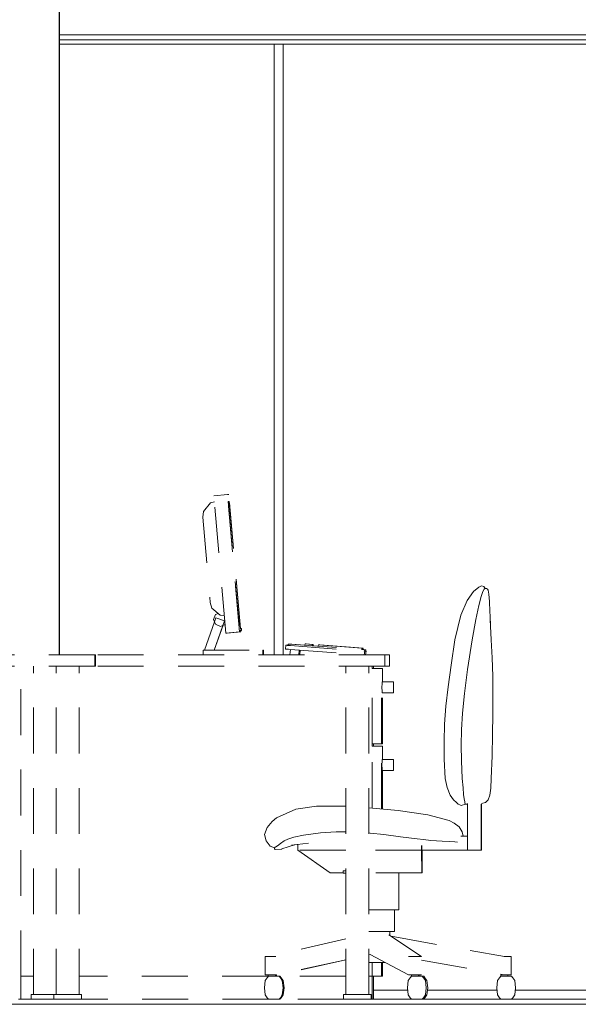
# Model space of a CAD drawing. Header units: millimetres. Extents: x 17009 to 157603, y -19950 to 21829.
# Tile 149 of 208: x 54001 to 55217, y 10219 to 12363. Entities that reach past the tile are written whole.
import ezdxf

# ---------------------------------------------------------------- set-up
doc = ezdxf.new("R2010")
doc.units = ezdxf.units.MM
doc.header["$MEASUREMENT"] = 0
doc.linetypes.add('! STR Pointille', pattern=[175, 100, -75])
for name, color, linetype in [('02-CCO_Montants cloisons démontables.ARCHI', 7, 'Continuous'), ('04-SOE_Cloisons .ARCHI', 7, 'Continuous'), ('06-REP _ EQUIP MOBI _ Fluides.ARCHI', 7, 'Continuous'), ('06-REP _ EQUIP MOBI _ hors marché.ARCHI', 7, 'Continuous')]:
    doc.layers.add(name, color=color, linetype=linetype)

# ---------------------------------------------------------------- blocks, each defined once
blk = doc.blocks.new('Élément de coupe_46_1')
at = {"layer": '06-REP _ EQUIP MOBI _ hors marché.ARCHI', "color": 252, "linetype": '! STR Pointille', "lineweight": 5}
for p, q in [((54423.8, 11326.2), (54453.6, 11328.9)), ((54449.9, 11027.4), (54423.8, 11326.2)), ((54479.8, 11030), (54453.6, 11328.9)), ((54453.6, 11328.9), (54456.2, 11328.9)), ((54481.7, 11037.1), (54456.2, 11328.9)), ((54416.4, 11310.6), (54401, 11292.1)), ((54424.9, 11313.1), (54416.4, 11310.6)), ((54457.4, 11313.9), (54455, 11313.9)), ((54455, 11313.9), (54478.6, 11044.9)), ((54480.9, 11044.9), (54457.4, 11313.9)), ((54401, 11292.1), (54399.7, 11279.9)), ((54399.7, 11279.9), (54416, 11093.6)), ((55000.3, 11127.2), (55006.1, 11130)), ((55006.1, 11130), (55011.5, 11129.1)), ((55011.5, 11129.1), (55014.7, 11124.4)), ((54975.3, 11098.6), (54989.1, 11118.1)), ((54989.1, 11118.1), (55000.3, 11127.2)), ((55005.7, 11107), (55000.6, 11087.4)), ((55009.6, 11118), (55005.7, 11107)), ((55012.3, 11122.9), (55009.6, 11118)), ((55014, 11124.2), (55012.3, 11122.9)), ((55014.7, 11124.4), (55014, 11124.2)), ((55014.7, 11124.4), (55017.5, 11124.4)), ((55017.5, 11124.4), (55019.6, 11123.2)), ((55020.7, 11120.9), (55019.6, 11123.2)), ((55020.7, 11120.9), (55022.5, 11111.9)), ((55023.7, 11096), (55022.5, 11111.9)), ((54416, 11093.6), (54419.4, 11081.8)), ((54975.3, 11098.6), (54961.4, 11066.1)), ((54994.2, 11056.8), (55000.6, 11087.4)), ((55023.9, 11093.3), (55023.7, 11096)), ((55023.9, 11093.3), (55025.4, 11061.4)), ((54419.4, 11081.8), (54437.7, 11066.3)), ((54422.9, 11057), (54427.3, 11067.6)), ((54427.3, 11067.6), (54433.3, 11070.1)), ((54446.6, 11065.4), (54437.7, 11066.3)), ((54948.5, 11012.6), (54961.4, 11066.1)), ((54403.2, 10990), (54424.9, 11052.1)), ((54424.9, 11052.1), (54422.9, 11057)), ((54424.4, 10990), (54446.7, 11053.9)), ((54424.8, 10990), (54443.8, 11044.3)), ((54424.9, 11052.1), (54427.8, 11060.5)), ((54427.3, 11046.4), (54424.9, 11052.1)), ((54437.9, 11042), (54427.3, 11046.4)), ((54427.8, 11060.5), (54446.7, 11053.9)), ((54448.2, 11046.3), (54437.9, 11042)), ((54448.3, 11046.1), (54443.8, 11044.3)), ((54478.6, 11044.9), (54480.9, 11044.9)), ((54986.4, 11012.6), (54994.2, 11056.8)), ((55025.9, 11047), (55025.4, 11061.4)), ((55025.4, 11057), (55027.7, 11012.6)), ((54449.9, 11027.4), (54479.8, 11030)), ((54452.5, 11027.4), (54449.9, 11027.4)), ((54482.4, 11030), (54452.5, 11027.4)), ((54479.8, 11030), (54482.4, 11030)), ((54480.8, 11037), (54482.8, 11037.1)), ((54481.1, 11033), (54483.1, 11033.2)), ((54483.3, 11033.2), (54481.3, 11033)), ((54483.5, 11033.2), (54481.5, 11033)), ((54483.7, 11033.2), (54481.7, 11033)), ((54484, 11033.2), (54482, 11033)), ((54482.4, 11030), (54482.1, 11033)), ((54482.8, 11037.1), (54482.9, 11037.1)), ((54483.1, 11033.2), (54482.8, 11037.1)), ((54483.3, 11033.2), (54482.9, 11037.1)), ((54483, 11037.1), (54483.2, 11037.1)), ((54483.3, 11033.2), (54483, 11037.1)), ((54483.1, 11033.2), (54483.3, 11033.2)), ((54483.5, 11033.2), (54483.2, 11037.1)), ((54483.2, 11037.1), (54483.4, 11037.1)), ((54483.6, 11033.2), (54483.2, 11037.1)), ((54483.3, 11033.2), (54483.5, 11033.2)), ((54483.3, 11033.2), (54483.3, 11033.2)), ((54483.7, 11033.2), (54483.4, 11037.1)), ((54483.4, 11037.1), (54483.6, 11037.1)), ((54483.8, 11033.2), (54483.4, 11037.1)), ((54483.5, 11033.2), (54483.6, 11033.2)), ((54484, 11033.2), (54483.6, 11037.1)), ((54483.6, 11033.2), (54483.7, 11033.2)), ((54483.7, 11033.2), (54483.8, 11033.2)), ((54483.8, 11033.2), (54484, 11033.2)), ((54580.1, 10992.5), (54580.7, 11000.7)), ((54583.6, 11000.7), (54580.7, 11000.7)), ((54580.7, 11000.7), (54581.4, 11000.7)), ((54581.4, 11000.7), (54583.6, 11000.5)), ((54584.4, 11000.7), (54583.6, 11000.7)), ((54583.6, 11000.5), (54586.8, 11000.3)), ((54585.7, 11000.6), (54584.4, 11000.7)), ((54585.7, 11000.4), (54585.9, 11003.3)), ((54588.8, 11003.3), (54585.9, 11003.3)), ((54585.9, 11003.3), (54586.3, 11003.3)), ((54586.3, 11003.3), (54587.3, 11003.2)), ((54586.8, 11000.3), (54590.6, 11000)), ((54587.3, 11003.2), (54588.9, 11003.1)), ((54589.2, 11003.3), (54588.8, 11003.3)), ((54588.9, 11003.1), (54590.9, 11003)), ((54590.3, 11003.2), (54589.2, 11003.3)), ((54591.9, 11003.1), (54590.3, 11003.2)), ((54590.6, 11000), (54590.6, 11000)), ((54590.6, 11000), (54752.5, 10988.1)), ((54590.9, 11003), (54752, 10991.1)), ((54593.8, 11003), (54591.9, 11003.1)), ((54622, 11000.9), (54593.8, 11003)), ((54620.2, 11000.8), (54620.7, 11000.8)), ((54620.7, 11000.8), (54622, 11000.7)), ((54620.8, 11000.8), (54621.3, 11000.8)), ((54621.3, 11000.8), (54622, 11000.8)), ((54621.4, 11000.8), (54621.9, 11000.8)), ((54621.9, 11000.8), (54622, 11000.8)), ((54622, 11000.7), (54622.3, 11003.7)), ((54622, 11000.8), (54622, 11000.8)), ((54622, 11000.8), (54622, 11000.8)), ((54622, 11000.7), (54622, 11000.7)), ((54622.3, 11003.7), (54637.8, 11002.5)), ((54622.5, 11003.7), (54638, 11002.5)), ((54623, 11003.7), (54622.5, 11003.7)), ((54638.5, 11002.5), (54623, 11003.7)), ((54623.6, 11003.7), (54623.1, 11003.7)), ((54639, 11002.5), (54623.6, 11003.7)), ((54624.2, 11003.7), (54623.7, 11003.7)), ((54639.6, 11002.5), (54624.2, 11003.7)), ((54624.6, 11003.7), (54624.2, 11003.7)), ((54640.1, 11002.5), (54624.6, 11003.7)), ((54637.4, 10999.6), (54637.8, 11002.5)), ((54637.5, 10999.6), (54637.9, 11002.5)), ((54637.7, 10999.6), (54638, 11002.5)), ((54637.9, 11002.5), (54637.8, 11002.5)), ((54638, 11002.5), (54638.5, 11002.5)), ((54638.1, 10999.5), (54638.5, 11002.5)), ((54638.1, 10999.6), (54640.2, 10999.4)), ((54638.2, 10999.6), (54638.6, 11002.5)), ((54638.5, 11002.5), (54638.6, 11002.5)), ((54638.6, 11002.5), (54639, 11002.5)), ((54638.7, 10999.5), (54639, 11002.5)), ((54638.7, 10999.6), (54640.7, 10999.4)), ((54638.8, 10999.6), (54639.1, 11002.5)), ((54639, 11002.5), (54639.1, 11002.5)), ((54639.1, 11002.5), (54639.6, 11002.5)), ((54639.3, 10999.5), (54639.6, 11002.5)), ((54639.3, 10999.6), (54641.3, 10999.4)), ((54639.4, 10999.6), (54639.7, 11002.5)), ((54639.4, 10999.4), (54639.5, 10999.4)), ((54639.6, 10999.4), (54639.5, 10999.4)), ((54639.6, 11002.5), (54639.7, 11002.5)), ((54640.2, 10999.4), (54639.6, 10999.4)), ((54639.7, 11002.5), (54640.1, 11002.5)), ((54639.7, 10999.5), (54640.1, 11002.5)), ((54651.2, 10998.8), (54639.7, 10999.6)), ((54639.7, 10999.6), (54641.7, 10999.4)), ((54640.7, 10999.4), (54640.2, 10999.4)), ((54640.2, 10999.4), (54640.2, 10999.4)), ((54640.8, 10999.4), (54640.7, 10999.4)), ((54641.3, 10999.4), (54640.8, 10999.4)), ((54641.7, 10999.4), (54641.3, 10999.4)), ((54641.3, 10999.4), (54641.3, 10999.4)), ((54651.1, 10998.5), (54651.5, 11001.5)), ((54651.5, 11001.5), (54745.7, 10994.6)), ((54653.4, 11001.5), (54651.5, 11001.5)), ((54747.5, 10994.6), (54653.4, 11001.5)), ((54653.8, 11001.5), (54653.5, 11001.5)), ((54688.9, 10999), (54653.8, 11001.5)), ((54654.4, 11001.5), (54653.9, 11001.5)), ((54748.5, 10994.6), (54654.4, 11001.5)), ((54688.5, 10999), (54688.9, 10999)), ((54688.9, 10999), (54730.2, 10995.9)), ((54940.1, 10957.8), (54948.5, 11012.6)), ((54976.3, 10947.9), (54986.4, 11012.6)), ((55027.7, 11012.6), (55029.6, 10973.6)), ((54795.9, 10980), (54166.1, 10980)), ((54400.4, 10990), (54530.4, 10990)), ((54400.4, 10980), (54400.4, 10990)), ((54530.4, 10990), (54531.7, 10990)), ((54530.4, 10980), (54530.4, 10990)), ((54531.7, 10980), (54531.7, 10990)), ((54580.1, 10992.5), (54580.8, 10992.4)), ((54580.8, 10992.4), (54583, 10992.3)), ((54583, 10992.3), (54586.2, 10992)), ((54586.2, 10992), (54590, 10991.7)), ((54589.5, 10980), (54590.4, 10991.7)), ((54589.5, 10980), (54590.1, 10980)), ((54590, 10991.7), (54749.6, 10980)), ((54609, 10980), (54609.7, 10990.3)), ((54611.2, 10980), (54612, 10990.1)), ((54649.1, 10998.7), (54651, 10998.7)), ((54651, 10998.7), (54651.2, 10998.7)), ((54651, 10998.6), (54651, 10998.7)), ((54712.3, 10997.2), (54729.9, 10995.9)), ((54730.1, 10995.9), (54730, 10995.9)), ((54748, 10994.6), (54730.2, 10995.9)), ((54745, 10991.6), (54745.7, 10994.6)), ((54745.7, 10994.6), (54747.5, 10994.6)), ((54746.9, 10991.5), (54747.5, 10994.6)), ((54746.9, 10991.6), (54749, 10991.5)), ((54747, 10991.6), (54747.6, 10994.6)), ((54749, 10991.5), (54747.1, 10991.5)), ((54747.3, 10991.6), (54748, 10994.6)), ((54747.3, 10991.6), (54749.4, 10991.5)), ((54747.4, 10991.6), (54748.1, 10994.6)), ((54747.5, 10994.6), (54747.6, 10994.6)), ((54747.6, 10994.6), (54748, 10994.6)), ((54747.9, 10991.6), (54748.5, 10994.6)), ((54747.9, 10991.6), (54750, 10991.5)), ((54748, 10994.6), (54748.1, 10994.6)), ((54748.1, 10994.6), (54748.5, 10994.6)), ((54749.4, 10991.5), (54749, 10991.5)), ((54749, 10991.5), (54749, 10991.5)), ((54749.5, 10991.5), (54749.4, 10991.5)), ((54750, 10991.5), (54749.5, 10991.5)), ((54754.9, 10991.1), (54750, 10991.5)), ((54750.7, 10980), (54752.5, 10988.1)), ((54751.3, 10988.2), (54752, 10991.1)), ((54751.3, 10988.2), (54754.3, 10988.2)), ((54752, 10991.1), (54754.9, 10991.1)), ((54752.5, 10988.1), (54755.6, 10988.1)), ((54753.7, 10980), (54755.6, 10988.1)), ((54754.3, 10988.2), (54754.9, 10991.1)), ((54755.6, 10988.1), (54754.3, 10988.2)), ((54806.2, 10980), (54795.9, 10980)), ((54795.9, 10955), (54795.9, 10980)), ((54806.2, 10955), (54806.2, 10980)), ((54940.1, 10957.8), (54933.6, 10910.3)), ((55029.6, 10973.6), (55030.8, 10933.8)), ((54003.6, 10280), (54003.6, 10955)), ((54031.3, 10240), (54031.3, 10955)), ((54795.9, 10955), (54166.1, 10955)), ((54711.3, 10240), (54711.3, 10955)), ((54761.3, 10240), (54761.3, 10955)), ((54768.6, 10950), (54768.6, 10955)), ((54788.6, 10950), (54768.6, 10950)), ((54768.6, 10786.2), (54768.6, 10950)), ((54771.2, 10950), (54771.2, 10955)), ((54791.2, 10950), (54788.6, 10950)), ((54788.6, 10786.2), (54788.6, 10950)), ((54791.2, 10921.1), (54791.2, 10950)), ((54806.2, 10955), (54795.9, 10955)), ((54969.3, 10895.9), (54976.3, 10947.9)), ((54789.8, 10909.1), (54789.9, 10917.5)), ((54789.9, 10917.5), (54789.9, 10921.1)), ((54789.9, 10921.1), (54814.9, 10921.1)), ((54814.8, 10909.1), (54814.9, 10917.5)), ((54814.9, 10917.5), (54814.9, 10921.1)), ((54814.9, 10921.1), (54815, 10917.5)), ((54815, 10917.5), (54815, 10909.1)), ((55030.8, 10933.8), (55031.3, 10892.9)), ((54789.9, 10900.6), (54789.8, 10909.1)), ((54789.9, 10897.1), (54789.9, 10900.6)), ((54789.9, 10897.1), (54814.9, 10897.1)), ((54791.2, 10786.2), (54791.2, 10897.1)), ((54814.9, 10900.6), (54814.8, 10909.1)), ((54815, 10900.6), (54814.9, 10897.1)), ((54814.9, 10897.1), (54814.9, 10900.6)), ((54815, 10909.1), (54815, 10900.6)), ((54933.6, 10910.3), (54928.9, 10868.2)), ((54964.9, 10853.3), (54969.3, 10895.9)), ((55031.3, 10892.9), (55031.2, 10850.5)), ((54928.9, 10868.2), (54926, 10829.3)), ((54962.7, 10816.9), (54964.9, 10853.3)), ((55031.2, 10850.5), (55030.5, 10806.2)), ((54926, 10829.3), (54924.9, 10791.5)), ((54962.2, 10783.3), (54962.7, 10816.9)), ((55030.5, 10806.2), (55029.3, 10759.8)), ((54768.6, 10781.2), (54768.6, 10786.2)), ((54788.6, 10786.2), (54768.6, 10786.2)), ((54771.2, 10781.2), (54771.2, 10786.2)), ((54791.2, 10786.2), (54788.6, 10786.2)), ((54924.9, 10791.5), (54925.4, 10752.7)), ((54788.6, 10781.2), (54768.6, 10781.2)), ((54768.6, 10646.2), (54768.6, 10781.2)), ((54791.2, 10781.2), (54788.6, 10781.2)), ((54788.6, 10644.4), (54788.6, 10781.2)), ((54791.2, 10752.3), (54791.2, 10781.2)), ((54962.2, 10783.3), (54963.1, 10749)), ((54789.8, 10740.3), (54789.9, 10748.8)), ((54789.9, 10748.8), (54789.9, 10752.3)), ((54789.9, 10752.3), (54814.9, 10752.3)), ((54814.8, 10740.3), (54814.9, 10748.8)), ((54814.9, 10748.8), (54814.9, 10752.3)), ((54814.9, 10752.3), (54815, 10748.8)), ((54815, 10748.8), (54815, 10740.3)), ((54925.4, 10752.7), (54927.5, 10710.9)), ((54963.1, 10749), (54964.7, 10710.9)), ((55029.3, 10759.8), (55027.7, 10710.9)), ((54789.9, 10731.8), (54789.8, 10740.3)), ((54789.9, 10728.3), (54789.9, 10731.8)), ((54789.9, 10728.3), (54814.9, 10728.3)), ((54791.2, 10644.1), (54791.2, 10728.3)), ((54814.9, 10731.8), (54814.8, 10740.3)), ((54815, 10731.8), (54814.9, 10728.3)), ((54814.9, 10728.3), (54814.9, 10731.8)), ((54815, 10740.3), (54815, 10731.8)), ((54932, 10691.2), (54927.5, 10710.9)), ((54966.3, 10690.7), (54964.7, 10710.9)), ((55027.7, 10710.9), (55026.5, 10689.3)), ((54932, 10691.2), (54938.4, 10674.2)), ((54967.6, 10676.2), (54966.3, 10690.7)), ((55026.5, 10689.3), (55024.6, 10674.1)), ((54945.4, 10664.1), (54938.4, 10674.2)), ((54951.7, 10658.1), (54945.4, 10664.1)), ((54955.6, 10655.1), (54951.7, 10658.1)), ((54967.6, 10676.2), (54968.8, 10666.4)), ((54968.8, 10666.4), (54969.8, 10660.2)), ((54969.8, 10660.2), (54970.5, 10656.9)), ((54970.5, 10656.9), (54971.1, 10655.5)), ((54976.1, 10585), (54976.1, 10655.9)), ((55006, 10555), (55006, 10657.3)), ((55015.1, 10658.6), (55006.3, 10656.1)), ((55006.6, 10555), (55006.6, 10656.2)), ((55021.2, 10664.3), (55015.1, 10658.6)), ((55024.6, 10674.1), (55021.2, 10664.3)), ((54559.9, 10624.8), (54601.9, 10643.8)), ((54601.9, 10643.8), (54647, 10650.2)), ((54647, 10650.2), (54711.3, 10650.2)), ((54761.3, 10646.8), (54824.9, 10641.1)), ((54824.9, 10641.1), (54889.7, 10631.7)), ((54959.6, 10653.3), (54955.6, 10655.1)), ((54959.6, 10653.3), (54962.1, 10652.1)), ((54971.4, 10655), (54962.1, 10652.1)), ((54971.1, 10655.5), (54971.4, 10655)), ((54976.1, 10655), (54971.4, 10655)), ((54539.8, 10603.8), (54550.6, 10617.3)), ((54550.6, 10617.3), (54559.9, 10624.8)), ((54889.7, 10631.7), (54936, 10619.1)), ((54936, 10619.1), (54946.9, 10613.7)), ((54946.9, 10613.7), (54957.5, 10605.3)), ((54534.3, 10588.8), (54539.8, 10603.8)), ((54656.3, 10592.2), (54618.7, 10587)), ((54690.2, 10594.6), (54656.3, 10592.2)), ((54711.3, 10594.4), (54690.2, 10594.6)), ((54764, 10592), (54761.3, 10592.1)), ((54793.7, 10588.8), (54764, 10592)), ((54957.5, 10605.3), (54964.4, 10594.6)), ((54964.4, 10594.6), (54966.6, 10585)), ((54537.3, 10574.8), (54534.3, 10588.8)), ((54546.6, 10563.2), (54537.3, 10574.8)), ((54576.6, 10575), (54568.9, 10568.8)), ((54584.5, 10578.9), (54576.6, 10575)), ((54598, 10582.8), (54584.5, 10578.9)), ((54618.7, 10587), (54598, 10582.8)), ((54830.2, 10584), (54793.7, 10588.8)), ((54866.1, 10579.2), (54830.2, 10584)), ((54880.3, 10577.9), (54866.1, 10579.2)), ((54896.4, 10575.7), (54880.3, 10577.9)), ((54920.5, 10573.9), (54896.4, 10575.7)), ((54937, 10573.4), (54920.5, 10573.9)), ((54948.6, 10572.8), (54937, 10573.4)), ((54954.2, 10572.4), (54948.6, 10572.8)), ((54976.1, 10585), (54961.3, 10585)), ((54976.1, 10555), (54976.1, 10585)), ((54555.8, 10559.6), (54546.6, 10563.2)), ((54555.7, 10557.2), (54555.8, 10559.6)), ((54557, 10555.8), (54555.7, 10557.2)), ((54555.8, 10559.6), (54556.2, 10560.2)), ((54556.1, 10560), (54555.8, 10559.6)), ((54556.2, 10560.2), (54557.1, 10560.9)), ((54571.7, 10557.1), (54557, 10555.8)), ((54557.1, 10560.9), (54558.9, 10561.8)), ((54562.6, 10563.8), (54558.9, 10561.8)), ((54568.9, 10568.8), (54562.6, 10563.8)), ((54572, 10557.2), (54571.7, 10557.1)), ((54572, 10557.2), (54599.6, 10566.2)), ((54592.5, 10565.4), (54629.5, 10569.8)), ((54597.3, 10565.5), (54599.7, 10566.2)), ((54606.8, 10566.9), (54598.7, 10565.9)), ((54606.8, 10567), (54599.4, 10566.2)), ((54606.8, 10555), (54606.8, 10567.1)), ((54676.9, 10505), (54606.8, 10555)), ((54711.3, 10555), (54606.8, 10555)), ((54876, 10555), (54761.3, 10555)), ((54876, 10555), (54876, 10565.1)), ((54876.3, 10505), (54876, 10555)), ((54876.4, 10555), (54876, 10555)), ((54876.4, 10555), (54876.4, 10564.9)), ((54976.1, 10555), (54876.4, 10555)), ((54877.1, 10505), (54877.3, 10555)), ((55006, 10555), (54976.1, 10555)), ((55006.6, 10555), (55006, 10555)), ((54705.5, 10509.5), (54711.3, 10510.5)), ((54711.3, 10509.5), (54705.5, 10509.5)), ((54705.5, 10504.5), (54705.5, 10509.5)), ((54705.5, 10505), (54676.9, 10505)), ((54711.3, 10504.5), (54705.5, 10504.5)), ((54876.3, 10505), (54761.3, 10505)), ((54826.8, 10425), (54826.8, 10505)), ((54877.1, 10505), (54876.3, 10505)), ((54761.3, 10425), (54776.6, 10425)), ((54776.6, 10425), (54812, 10425)), ((54812, 10425), (54826.8, 10425)), ((54816.8, 10377.5), (54816.8, 10425)), ((54761.3, 10377.5), (54776.7, 10377.5)), ((54776.7, 10377.5), (54805, 10377.5)), ((54805, 10377.5), (54816.8, 10377.5)), ((54806.9, 10368.9), (54806.9, 10377.5)), ((54711.3, 10361.4), (54541.3, 10323)), ((54804.5, 10370.5), (54875.8, 10323)), ((54806.9, 10369), (54809.8, 10367.1)), ((54809.8, 10367.1), (55056.3, 10323)), ((54537.9, 10323), (54535.3, 10323)), ((54535.3, 10323), (54535.3, 10283)), ((54547.6, 10323), (54537.9, 10323)), ((54558.7, 10323), (54547.6, 10323)), ((54711.3, 10315.8), (54558.7, 10283)), ((54711.3, 10315.6), (54561, 10283)), ((54764.2, 10327.1), (54761.3, 10326.5)), ((54764.2, 10327.1), (54847.3, 10283)), ((54854.6, 10323), (54847.3, 10323)), ((54866.1, 10323), (54854.6, 10323)), ((54874.8, 10323), (54866.1, 10323)), ((54875.8, 10323), (54874.8, 10323)), ((54875.8, 10315.3), (55056.1, 10283)), ((55066.7, 10323), (55056.1, 10323)), ((55071.1, 10323), (55066.7, 10323)), ((55071.1, 10323), (55071.1, 10283)), ((54761.3, 10310), (54776.8, 10310)), ((54768.6, 10280), (54768.6, 10310)), ((54776.8, 10310), (54796.5, 10310)), ((54788.6, 10280), (54788.6, 10310)), ((54791.2, 10280), (54791.2, 10310)), ((54031.3, 10280), (54003.6, 10280)), ((54003.6, 10230), (54003.6, 10280)), ((54542.1, 10280), (54130.7, 10280)), ((54535.5, 10270.6), (54533.7, 10255)), ((54537.9, 10283), (54535.3, 10283)), ((54539.7, 10277), (54535.5, 10270.6)), ((54547.6, 10283), (54537.9, 10283)), ((54542.6, 10280), (54539.7, 10277)), ((54542.1, 10283), (54542.1, 10279.5)), ((54565.6, 10280), (54542.6, 10280)), ((54558.7, 10283), (54547.6, 10283)), ((54557.9, 10283), (54557.9, 10280)), ((54560, 10283), (54558.7, 10283)), ((54560, 10283), (54560, 10280)), ((54568.5, 10277), (54565.6, 10280)), ((54567.7, 10280), (54565.6, 10280)), ((54570.6, 10277), (54567.7, 10280)), ((54711.3, 10280), (54567.7, 10280)), ((54572.8, 10270.6), (54568.5, 10277)), ((54574.9, 10270.6), (54570.6, 10277)), ((54574.5, 10255), (54572.8, 10270.6)), ((54576.6, 10255), (54574.9, 10270.6)), ((54768.6, 10280), (54761.3, 10280)), ((54768.6, 10230), (54768.6, 10280)), ((54788.6, 10280), (54768.6, 10280)), ((54771.2, 10230), (54771.2, 10280)), ((54791.2, 10280), (54788.6, 10280)), ((54847, 10270.6), (54845.2, 10255)), ((54851.2, 10277), (54847, 10270.6)), ((54854.6, 10283), (54847.3, 10283)), ((54854.1, 10280), (54851.2, 10277)), ((54853.9, 10283), (54853.9, 10279.8)), ((54877.1, 10280), (54854.1, 10280)), ((54866.1, 10283), (54854.6, 10283)), ((54874.8, 10283), (54866.1, 10283)), ((54869.1, 10283), (54869.1, 10280)), ((54872.5, 10283), (54872.5, 10280)), ((54875.8, 10283), (54874.8, 10283)), ((54880, 10277), (54877.1, 10280)), ((54880.6, 10280), (54877.1, 10280)), ((54884.3, 10270.6), (54880, 10277)), ((54883.4, 10277), (54880.6, 10280)), ((54887.7, 10270.6), (54883.4, 10277)), ((54886, 10255), (54884.3, 10270.6)), ((54889.5, 10255), (54887.7, 10270.6)), ((55041.6, 10270.6), (55039.9, 10255)), ((55045.9, 10277), (55041.6, 10270.6)), ((55048.8, 10280), (55045.9, 10277)), ((55050.5, 10283), (55048.2, 10283)), ((55048.2, 10283), (55048.2, 10279.4)), ((55071.8, 10280), (55048.8, 10280)), ((55056.1, 10283), (55050.5, 10283)), ((55066.7, 10283), (55056.1, 10283)), ((55064.1, 10283), (55064.1, 10280)), ((55071.1, 10283), (55066.7, 10283)), ((55074.7, 10277), (55071.8, 10280)), ((55078.9, 10270.6), (55074.7, 10277)), ((55080.7, 10255), (55078.9, 10270.6)), ((54533.7, 10255), (54535.5, 10239.4)), ((54572.8, 10239.4), (54574.5, 10255)), ((54574.9, 10239.4), (54576.6, 10255)), ((54845.2, 10255), (54847, 10239.4)), ((54884.3, 10239.4), (54886, 10255)), ((54887.7, 10239.4), (54889.5, 10255)), ((55039.9, 10255), (55041.6, 10239.4)), ((55078.9, 10239.4), (55080.7, 10255)), ((54026.3, 10230), (54003.6, 10230)), ((54035, 10240), (54026.3, 10240)), ((54026.3, 10230), (54026.3, 10240)), ((54035, 10230), (54026.3, 10230)), ((54056.1, 10240), (54035, 10240)), ((54056.1, 10230), (54035, 10230)), ((54075.7, 10240), (54056.1, 10240)), ((54075.7, 10230), (54056.1, 10230)), ((54542.6, 10230), (54135.7, 10230)), ((54535.5, 10239.4), (54539.7, 10233)), ((54542.6, 10230), (54539.7, 10233)), ((54565.6, 10230), (54542.6, 10230)), ((54568.5, 10233), (54565.6, 10230)), ((54567.7, 10230), (54565.6, 10230)), ((54570.6, 10233), (54567.7, 10230)), ((54706.3, 10230), (54567.7, 10230)), ((54568.5, 10233), (54572.8, 10239.4)), ((54570.6, 10233), (54574.9, 10239.4)), ((54715, 10240), (54706.3, 10240)), ((54706.3, 10230), (54706.3, 10240)), ((54715, 10230), (54706.3, 10230)), ((54736.1, 10240), (54715, 10240)), ((54736.1, 10230), (54715, 10230)), ((54757.4, 10240), (54736.1, 10240)), ((54757.4, 10230), (54736.1, 10230)), ((54766.3, 10240), (54757.4, 10240)), ((54766.3, 10230), (54757.4, 10230)), ((54766.3, 10230), (54766.3, 10240)), ((54768.6, 10230), (54766.3, 10230)), ((54771.2, 10230), (54768.6, 10230)), ((54847, 10239.4), (54851.2, 10233)), ((54854.1, 10230), (54851.2, 10233)), ((54877.1, 10230), (54854.1, 10230)), ((54880, 10233), (54877.1, 10230)), ((54880.6, 10230), (54877.1, 10230)), ((54880, 10233), (54884.3, 10239.4)), ((54883.4, 10233), (54880.6, 10230)), ((54883.4, 10233), (54887.7, 10239.4)), ((55041.6, 10239.4), (55045.9, 10233)), ((55048.8, 10230), (55045.9, 10233)), ((55071.8, 10230), (55048.8, 10230)), ((55074.7, 10233), (55071.8, 10230)), ((55074.7, 10233), (55078.9, 10239.4))]:
    blk.add_line(p, q, dxfattribs=at)
blk = doc.blocks.new('Élément de coupe_299_1')
at = {"layer": '06-REP _ EQUIP MOBI _ hors marché.ARCHI', "color": 252, "linetype": '! STR Pointille', "lineweight": 5}
for p, q in [((53327.9, 11128.5), (53287.8, 11124.7)), ((53327.9, 11128.5), (53367.4, 11130)), ((53367.4, 11130), (53406.9, 11128.5)), ((53447, 11124.7), (53406.9, 11128.5)), ((53249.8, 11114.5), (53216.6, 11094.5)), ((53287.8, 11124.7), (53249.8, 11114.5)), ((53484.8, 11114.5), (53447, 11124.7)), ((53517.9, 11094.5), (53484.8, 11114.5)), ((53216.6, 11094.5), (53190.9, 11061.7)), ((53543.5, 11061.7), (53517.9, 11094.5)), ((53175.3, 11012.6), (53190.9, 11061.7)), ((53543.5, 11061.7), (53559, 11012.6)), ((53129.7, 10991.7), (53129.8, 11000)), ((53129.8, 11000), (53130.5, 11000.3)), ((53130.5, 11000.3), (53132.6, 11000.5)), ((53132.6, 11000.5), (53135.9, 11000.7)), ((53134.8, 11003), (53135.1, 11003.1)), ((53134.8, 11000.6), (53134.8, 11003)), ((53135.1, 11003.1), (53136.2, 11003.2)), ((53135.9, 11000.7), (53139.7, 11000.7)), ((53136.2, 11003.2), (53137.8, 11003.3)), ((53137.8, 11003.3), (53139.7, 11003.3)), ((53139.7, 11003.3), (53589.7, 11003.3)), ((53139.7, 11000.7), (53589.7, 11000.7)), ((53173.6, 11003.3), (53175.3, 11012.6)), ((53229.9, 11003.7), (53284.6, 11003.7)), ((53229.9, 11003.3), (53229.9, 11003.7)), ((53284.6, 11003.7), (53284.6, 11003.3)), ((53284.6, 11003.3), (53284.6, 11003.7)), ((53298.4, 11003.7), (53372.7, 11003.7)), ((53298.4, 11003.3), (53298.4, 11003.7)), ((53372.7, 11003.7), (53372.8, 11003.3)), ((53372.7, 11003.3), (53372.7, 11003.7)), ((53386.5, 11003.7), (53460.9, 11003.7)), ((53386.5, 11003.3), (53386.5, 11003.7)), ((53460.9, 11003.7), (53460.9, 11003.3)), ((53460.9, 11003.3), (53460.9, 11003.7)), ((53474.7, 11003.7), (53549, 11003.7)), ((53474.7, 11003.3), (53474.7, 11003.7)), ((53549, 11003.7), (53549, 11003.3)), ((53549, 11003.3), (53549, 11003.7)), ((53559, 11012.6), (53560.6, 11003.3)), ((53572.6, 11003.7), (53588.2, 11003.7)), ((53572.6, 11003.3), (53572.6, 11003.7)), ((53588.2, 11003.7), (53588.2, 11003.3)), ((53588.2, 11003.3), (53588.2, 11003.7)), ((53589.7, 11003.3), (53591.6, 11003.3)), ((53589.7, 11000.7), (53593.5, 11000.7)), ((53591.6, 11003.3), (53593.3, 11003.2)), ((53593.3, 11003.2), (53594.3, 11003.1)), ((53593.5, 11000.7), (53596.8, 11000.5)), ((53594.3, 11003.1), (53594.7, 11003)), ((53594.7, 11003), (53595, 11000.6)), ((53596.8, 11000.5), (53599, 11000.3)), ((53599, 11000.3), (53599.7, 11000)), ((53599.7, 11000), (53600.8, 10988.1)), ((54164.5, 10980), (52564.5, 10980)), ((53129.7, 10991.7), (53130.5, 10992)), ((53130.8, 10980), (53129.7, 10991.7)), ((53130.5, 10992), (53132.6, 10992.3)), ((53132.6, 10992.3), (53135.9, 10992.4)), ((53135.9, 10992.4), (53139.7, 10992.5)), ((53139.7, 10992.5), (53589.7, 10992.5)), ((53188.5, 10991.7), (53541, 10991.7)), ((53188.5, 10980), (53188.5, 10991.7)), ((53188.5, 10980), (53541, 10980)), ((53541, 10991.7), (53541.1, 10990.3)), ((53541, 10980), (53541, 10991.7)), ((53541.1, 10980), (53541.1, 10990.3)), ((53589.7, 10992.5), (53593.5, 10992.4)), ((53593.5, 10992.4), (53596.8, 10992.3)), ((53596.8, 10992.3), (53599, 10992)), ((53599, 10992), (53599.7, 10991.7)), ((53599.7, 10991.7), (53600.8, 10980)), ((53600.8, 10980), (53600.8, 10988.1)), ((54166.1, 10980), (54164.5, 10980)), ((54164.5, 10980), (54164.5, 10955)), ((54166.1, 10955), (54166.1, 10980)), ((54164.5, 10955), (52964.5, 10955)), ((52965.9, 10950), (52965.9, 10955)), ((52965.9, 10786.2), (52965.9, 10950)), ((52966, 10786.2), (52966, 10950)), ((53164.1, 10949.2), (53155.4, 10897.9)), ((53164.1, 10949.2), (53165.1, 10955)), ((53569, 10955), (53570, 10949.2)), ((53578.6, 10897.9), (53570, 10949.2)), ((54080.7, 10240), (54080.7, 10955)), ((54130.7, 10240), (54130.7, 10955)), ((54166.1, 10955), (54164.5, 10955)), ((53155.4, 10897.9), (53149.4, 10855.4)), ((53584.6, 10855.4), (53578.6, 10897.9)), ((53149.4, 10855.4), (53146.1, 10818.7)), ((53587.9, 10818.7), (53584.6, 10855.4)), ((53146.1, 10818.7), (53145.6, 10784.4)), ((53588.4, 10784.4), (53587.9, 10818.7)), ((52965.9, 10781.2), (52965.9, 10786.2)), ((53145.6, 10784.4), (53148.1, 10749.6)), ((53585.9, 10749.6), (53588.4, 10784.4)), ((52965.9, 10617.5), (52965.9, 10781.2)), ((52966, 10617.5), (52966, 10781.2)), ((53153.6, 10710.9), (53148.1, 10749.6)), ((53585.9, 10749.6), (53580.4, 10710.9)), ((53169.1, 10689.1), (53153.6, 10710.9)), ((53580.4, 10710.9), (53565, 10689.1)), ((53169.1, 10689.1), (53195.5, 10673.4)), ((53565, 10689.1), (53543.4, 10676.2)), ((53218.4, 10666.4), (53195.5, 10673.4)), ((53230.8, 10662.9), (53218.4, 10666.4)), ((53230.8, 10662.9), (53272.6, 10656.5)), ((53272.6, 10656.5), (53318.8, 10653.3)), ((53415.4, 10653.3), (53461.5, 10656.5)), ((53461.5, 10656.5), (53503.3, 10662.9)), ((53516, 10666.4), (53503.3, 10662.9)), ((53538.5, 10673.4), (53516, 10666.4)), ((53543.4, 10676.2), (53538.5, 10673.4)), ((53141.8, 10630.1), (53150.1, 10636.3)), ((53150.1, 10636.3), (53156.2, 10638.4)), ((53186.6, 10641.9), (53156.2, 10638.4)), ((53176.1, 10640.5), (53200.5, 10643.7)), ((53200.5, 10643.7), (53249.1, 10647.4)), ((53253.3, 10647.7), (53249.1, 10647.4)), ((53253.3, 10647.7), (53306.6, 10649.6)), ((53365.6, 10650.2), (53306.6, 10649.6)), ((53316.9, 10649.7), (53316.9, 10653.4)), ((53367.1, 10652.1), (53318.8, 10653.3)), ((53424.5, 10649.6), (53365.6, 10650.2)), ((53415.4, 10653.3), (53367.1, 10652.1)), ((53417.5, 10649.7), (53417.5, 10653.4)), ((53417.7, 10649.7), (53417.7, 10653.4)), ((53424.5, 10649.6), (53476.9, 10647.7)), ((53482.1, 10647.4), (53476.9, 10647.7)), ((53482.1, 10647.4), (53529.7, 10643.7)), ((53537.5, 10642.7), (53529.7, 10643.7)), ((53574.4, 10638.4), (53537.5, 10642.7)), ((53574.4, 10638.4), (53580.4, 10636.3)), ((53580.4, 10636.3), (53588.7, 10630.1)), ((52965.9, 10612.5), (52965.9, 10617.5)), ((53134.3, 10609.5), (53135.7, 10620.9)), ((53135.7, 10620.9), (53141.8, 10630.1)), ((53588.7, 10630.1), (53594.8, 10620.9)), ((53594.8, 10620.9), (53596.2, 10609.5)), ((52965.9, 10448.8), (52965.9, 10612.5)), ((52966, 10448.8), (52966, 10612.5)), ((53134.3, 10609.5), (53137.8, 10595.7)), ((53139.7, 10592.1), (53137.8, 10595.7)), ((53145.6, 10587), (53139.7, 10592.1)), ((53590.2, 10592.1), (53584.3, 10587)), ((53592.5, 10595.7), (53590.2, 10592.1)), ((53592.5, 10595.7), (53596.2, 10609.5)), ((53145.6, 10584.7), (53144.1, 10588.3)), ((53152.4, 10582.8), (53145.6, 10587)), ((53145.6, 10584.7), (53146.8, 10582.7)), ((53146.8, 10582.7), (53153.3, 10578.7)), ((53152.4, 10582.8), (53161.5, 10578.9)), ((53172.3, 10569.9), (53153.3, 10578.7)), ((53161.5, 10578.9), (53171.2, 10575)), ((53162.3, 10574.7), (53172.1, 10570.8)), ((53198.1, 10568.8), (53171.2, 10575)), ((53172.1, 10570.8), (53184, 10566.5)), ((53252.7, 10573.4), (53249.8, 10573.4)), ((53264.2, 10573.2), (53252.7, 10573.4)), ((53465.5, 10585), (53264.2, 10585)), ((53264.2, 10569.8), (53264.2, 10585)), ((53467.2, 10585), (53465.5, 10585)), ((53465.5, 10567.9), (53465.5, 10585)), ((53467.2, 10569.8), (53467.2, 10585)), ((53481.2, 10573.4), (53467.2, 10573.1)), ((53486.6, 10573.5), (53481.2, 10573.4)), ((53558.1, 10575), (53531.1, 10568.8)), ((53545.5, 10566.5), (53557.2, 10570.8)), ((53557.2, 10570.8), (53567.1, 10574.7)), ((53576.3, 10578.7), (53557.3, 10569.9)), ((53567.9, 10578.9), (53558.1, 10575)), ((53567.9, 10578.9), (53577.1, 10582.8)), ((53576.3, 10578.7), (53583, 10582.7)), ((53584.3, 10587), (53577.1, 10582.8)), ((53583, 10582.7), (53584.3, 10584.7)), ((53586.3, 10588.8), (53584.3, 10584.7)), ((53172.3, 10569.9), (53184, 10566.5)), ((53184, 10566.5), (53203.8, 10563.5)), ((53235.5, 10563.8), (53198.1, 10568.8)), ((53198.6, 10564.8), (53235.3, 10560)), ((53203.8, 10563.5), (53216.6, 10562.5)), ((53235.3, 10560), (53272.3, 10558.1)), ((53272.8, 10561.8), (53235.5, 10563.8)), ((53264.2, 10569.8), (53263.8, 10569.8)), ((53264.2, 10555), (53264.2, 10558.5)), ((53465.5, 10555), (53264.2, 10555)), ((53304.9, 10505), (53264.2, 10555)), ((53272.3, 10558.1), (53303.3, 10557.1)), ((53272.8, 10561.8), (53303.4, 10560.9)), ((53333.9, 10560.1), (53272.8, 10561.8)), ((53303.3, 10557.1), (53334.4, 10556.3)), ((53303.4, 10560.9), (53333.8, 10560.1)), ((53333.8, 10560.1), (53364.5, 10559.6)), ((53364.5, 10559.6), (53333.9, 10560.1)), ((53334.4, 10556.3), (53364.5, 10555.8)), ((53364.5, 10559.6), (53395.2, 10560.1)), ((53395.2, 10560.1), (53364.5, 10559.6)), ((53364.5, 10555.8), (53394.7, 10556.3)), ((53394.7, 10556.3), (53425.7, 10557.1)), ((53456.2, 10561.8), (53395.2, 10560.1)), ((53395.2, 10560.1), (53425.7, 10560.9)), ((53425.7, 10560.9), (53456.2, 10561.8)), ((53425.7, 10557.1), (53456.8, 10558.1)), ((53438.5, 10519.4), (53467.2, 10555)), ((53493.7, 10563.8), (53456.2, 10561.8)), ((53456.8, 10558.1), (53493.8, 10560)), ((53465.5, 10555), (53465.5, 10558.5)), ((53467.2, 10555), (53465.5, 10555)), ((53468.9, 10569.8), (53465.6, 10569.8)), ((53467.2, 10555), (53467.2, 10558.6)), ((53474.3, 10569.9), (53468.9, 10569.8)), ((53531.1, 10568.8), (53493.7, 10563.8)), ((53493.8, 10560), (53530.6, 10564.8)), ((53512.3, 10562.4), (53525.6, 10563.5)), ((53525.6, 10563.5), (53545.5, 10566.5)), ((53545.5, 10566.5), (53557.3, 10569.9)), ((53427, 10505), (53434.6, 10514.5)), ((53576.7, 10507.2), (53433.7, 10514.6)), ((53577, 10512.1), (53437.6, 10519.4)), ((53576.7, 10507.1), (53577, 10512.1)), ((53626.9, 10504.5), (53576.7, 10507.1)), ((53627.1, 10509.5), (53577, 10512.1)), ((53577.1, 10512.1), (53627.4, 10509.5)), ((53626.9, 10504.5), (53627.1, 10509.5)), ((53627.4, 10509.5), (53627.1, 10509.5)), ((53627.2, 10504.5), (53627.4, 10509.5)), ((53425.7, 10505), (53304.9, 10505)), ((53315.6, 10425), (53315.6, 10505)), ((53416.2, 10425), (53416.2, 10505)), ((53427, 10505), (53425.7, 10505)), ((53627.2, 10504.5), (53626.9, 10504.5)), ((52965.9, 10443.7), (52965.9, 10448.8)), ((52965.9, 10280), (52965.9, 10443.7)), ((52966, 10280), (52966, 10443.7)), ((53315.6, 10425), (53330.1, 10425)), ((53325.7, 10377.5), (53325.7, 10425)), ((53330.1, 10425), (53365.6, 10425)), ((53365.6, 10425), (53401.3, 10425)), ((53401.3, 10425), (53416.2, 10425)), ((53406.2, 10377.5), (53406.2, 10425)), ((53325.7, 10377.5), (53337.3, 10377.5)), ((53335.7, 10369.9), (53335.7, 10377.5)), ((53337.3, 10377.5), (53365.7, 10377.5)), ((53365.7, 10377.5), (53394.2, 10377.5)), ((53394.2, 10377.5), (53406.2, 10377.5)), ((53396.1, 10369.9), (53396.1, 10377.5)), ((53343.3, 10370.2), (53093.8, 10323)), ((53335.7, 10369.9), (53186.7, 10323)), ((53388.3, 10370.2), (53639, 10323)), ((53396.1, 10369.9), (53542.4, 10323)), ((53085, 10323), (53084.2, 10323)), ((53084.2, 10323), (53084.2, 10283)), ((53093.8, 10323), (53085, 10323)), ((53184.1, 10323), (53186.7, 10323)), ((53184.1, 10323), (53184.1, 10283)), ((53365.7, 10327.1), (53216.9, 10284.7)), ((53216.9, 10324.7), (53216.9, 10284.7)), ((53335.7, 10310), (53335.7, 10318.6)), ((53365.7, 10327.1), (53510.6, 10285.1)), ((53396.1, 10310), (53396.1, 10318.3)), ((53510.6, 10285.1), (53510.6, 10325.1)), ((53542.4, 10323), (53544.3, 10323)), ((53544.3, 10283), (53544.3, 10323)), ((53647.9, 10323), (53639, 10323)), ((53648.9, 10323), (53647.9, 10323)), ((53648.9, 10323), (53648.9, 10283)), ((53184.1, 10297.9), (53103.3, 10283)), ((53335.7, 10310), (53344.4, 10310)), ((53344.4, 10310), (53365.7, 10310)), ((53346.2, 10310), (53352.6, 10283)), ((53365.7, 10310), (53387.1, 10310)), ((53387.3, 10310), (53382.8, 10283)), ((53387.1, 10310), (53396.1, 10310)), ((53544.3, 10298.8), (53629.9, 10283)), ((52965.9, 10280), (52964.5, 10280)), ((52965.9, 10230), (52965.9, 10280)), ((53073.1, 10255), (53075, 10270.6)), ((53075, 10270.6), (53079.6, 10277)), ((53079.6, 10277), (53082.5, 10280)), ((53082.5, 10280), (53090.9, 10280)), ((53085, 10283), (53084.2, 10283)), ((53093.8, 10283), (53085, 10283)), ((53090.9, 10283), (53090.9, 10275.7)), ((53102.1, 10283), (53096, 10283)), ((53106.1, 10283), (53102.1, 10283)), ((53106.1, 10283), (53106.1, 10267.9)), ((53106.1, 10279.4), (53108.5, 10277)), ((53108.5, 10277), (53113.1, 10270.6)), ((53113.1, 10270.6), (53115, 10255)), ((53173.4, 10255), (53175.3, 10270.6)), ((53175.3, 10270.6), (53180, 10277)), ((53180, 10277), (53182.9, 10280)), ((53182.9, 10280), (53190.9, 10280)), ((53186.7, 10274.7), (53183.5, 10272)), ((53183.5, 10272), (53183.5, 10238)), ((53184.1, 10283), (53186.7, 10283)), ((53184.1, 10283), (53191.1, 10283)), ((53186.7, 10274.7), (53202.9, 10272.7)), ((53191.1, 10283), (53190.9, 10283)), ((53190.9, 10283), (53190.9, 10274.3)), ((53191.1, 10283), (53191.1, 10243)), ((53191.1, 10283), (53201, 10283)), ((53216.9, 10284.7), (53201, 10283)), ((53206.1, 10283), (53201, 10283)), ((53202.9, 10272.7), (53212, 10266.3)), ((53206.8, 10283), (53206.1, 10283)), ((53206.1, 10283), (53206.1, 10243)), ((53206.8, 10283), (53206.8, 10273.3)), ((53206.8, 10279.1), (53208.8, 10277)), ((53208.8, 10277), (53213.4, 10270.6)), ((53213.4, 10270.6), (53215.1, 10256.8)), ((53342.3, 10255), (53344.2, 10270.6)), ((53344.2, 10270.6), (53348.8, 10277)), ((53348.8, 10277), (53351.7, 10280)), ((53351.7, 10280), (53359.7, 10280)), ((53362, 10283), (53359.7, 10283)), ((53359.7, 10283), (53359.7, 10274.8)), ((53367.7, 10283), (53362, 10283)), ((53373.4, 10283), (53367.7, 10283)), ((53375.8, 10283), (53373.4, 10283)), ((53375.8, 10283), (53375.8, 10272.8)), ((53375.8, 10279), (53377.7, 10277)), ((53377.7, 10277), (53382.3, 10270.6)), ((53382.3, 10270.6), (53384.2, 10255)), ((53504.7, 10255), (53506.6, 10270.6)), ((53506.6, 10270.6), (53511.2, 10277)), ((53530.9, 10283), (53510.6, 10285.1)), ((53511.2, 10277), (53514.1, 10280)), ((53514.1, 10280), (53522.2, 10280)), ((53517.3, 10275.6), (53514.1, 10273)), ((53514.1, 10273), (53514.1, 10237)), ((53517.3, 10275.6), (53541.1, 10272.7)), ((53522.3, 10283), (53522.2, 10283)), ((53522.2, 10283), (53522.2, 10275.3)), ((53522.3, 10283), (53522.3, 10243)), ((53530.9, 10283), (53522.3, 10283)), ((53537.6, 10283), (53530.9, 10283)), ((53537.6, 10283), (53537.6, 10243)), ((53537.6, 10283), (53544.3, 10283)), ((53537.6, 10279.6), (53540.1, 10277)), ((53540.1, 10277), (53544.7, 10270.6)), ((53541.1, 10272.7), (53542.6, 10271.6)), ((53542.4, 10283), (53544.3, 10283)), ((53544.7, 10270.6), (53545.7, 10262.2)), ((53609, 10255), (53610.9, 10270.6)), ((53610.9, 10270.6), (53615.6, 10277)), ((53615.6, 10277), (53618.5, 10280)), ((53618.5, 10280), (53626.8, 10280)), ((53630.8, 10283), (53626.8, 10283)), ((53626.8, 10283), (53626.8, 10273.8)), ((53636.9, 10283), (53630.8, 10283)), ((53647.9, 10283), (53639, 10283)), ((53642.1, 10283), (53642.1, 10273.8)), ((53642.1, 10279.4), (53644.4, 10277)), ((53644.4, 10277), (53649, 10270.6)), ((53648.9, 10283), (53647.9, 10283)), ((53649, 10270.6), (53651, 10255)), ((53075, 10239.4), (53073.1, 10255)), ((53115, 10255), (53113.1, 10239.4)), ((53175.3, 10239.4), (53173.4, 10255)), ((53215.1, 10253.2), (53213.4, 10239.4)), ((53344.2, 10239.4), (53342.3, 10255)), ((53384.2, 10255), (53382.3, 10239.4)), ((53506.6, 10239.4), (53504.7, 10255)), ((53610.9, 10239.4), (53609, 10255)), ((53651, 10255), (53649, 10239.4)), ((52964.5, 10230), (52564.5, 10230)), ((52965.9, 10230), (52964.5, 10230)), ((53079.6, 10233), (53075, 10239.4)), ((53079.6, 10233), (53082.5, 10230)), ((53082.5, 10230), (53105.6, 10230)), ((53096, 10243), (53094.6, 10243)), ((53102.1, 10243), (53096, 10243)), ((53105.7, 10243), (53102.1, 10243)), ((53105.6, 10230), (53108.5, 10233)), ((53113.1, 10239.4), (53108.5, 10233)), ((53180, 10233), (53175.3, 10239.4)), ((53180, 10233), (53182.9, 10230)), ((53182.9, 10230), (53205.9, 10230)), ((53183.5, 10238), (53186.7, 10235.3)), ((53202.9, 10237.3), (53186.7, 10235.3)), ((53206.1, 10243), (53191.1, 10243)), ((53212, 10243.7), (53202.9, 10237.3)), ((53205.9, 10230), (53208.8, 10233)), ((53213.4, 10239.4), (53208.8, 10233)), ((53348.8, 10233), (53344.2, 10239.4)), ((53348.8, 10233), (53351.7, 10230)), ((53351.7, 10230), (53374.8, 10230)), ((53367.7, 10243), (53363.9, 10243)), ((53373.4, 10243), (53367.7, 10243)), ((53374.4, 10243), (53373.4, 10243)), ((53374.8, 10230), (53377.7, 10233)), ((53382.3, 10239.4), (53377.7, 10233)), ((53511.2, 10233), (53506.6, 10239.4)), ((53511.2, 10233), (53514.1, 10230)), ((53514.1, 10237), (53517.3, 10234.4)), ((53514.1, 10230), (53537.2, 10230)), ((53541.1, 10237.3), (53517.3, 10234.4)), ((53537.6, 10243), (53522.3, 10243)), ((53537.2, 10230), (53540.1, 10233)), ((53544.7, 10239.4), (53540.1, 10233)), ((53542.6, 10238.4), (53541.1, 10237.3)), ((53545.7, 10247.8), (53544.7, 10239.4)), ((53615.6, 10233), (53610.9, 10239.4)), ((53615.6, 10233), (53618.5, 10230)), ((53618.5, 10230), (53641.5, 10230)), ((53630.8, 10243), (53630.3, 10243)), ((53636.9, 10243), (53630.8, 10243)), ((53641.6, 10243), (53636.9, 10243)), ((53641.5, 10230), (53644.4, 10233)), ((53649, 10239.4), (53644.4, 10233)), ((54084.3, 10240), (54075.7, 10240)), ((54075.7, 10230), (54075.7, 10240)), ((54084.3, 10230), (54075.7, 10230)), ((54105.5, 10240), (54084.3, 10240)), ((54105.5, 10230), (54084.3, 10230)), ((54126.8, 10240), (54105.5, 10240)), ((54126.8, 10230), (54105.5, 10230)), ((54135.7, 10240), (54126.8, 10240)), ((54135.7, 10230), (54126.8, 10230)), ((54135.7, 10230), (54135.7, 10240))]:
    blk.add_line(p, q, dxfattribs=at)
at = {"layer": '06-REP _ EQUIP MOBI _ hors marché.ARCHI', "color": 252, "linetype": '! STR Pointille', "lineweight": 5, "flags": 128}
for points in [[(52564.5, 10980), (52564.5, 10955), (52564.5, 10280), (52564.5, 10230)], [(52964.5, 10955), (52964.5, 10280), (52964.5, 10230)], [(53224.4, 10597.3), (53241.6, 10605.4), (53250.1, 10609.2), (53259.1, 10610.8), (53283.3, 10613.1), (53312.7, 10615.7), (53364.3, 10617.3), (53364.5, 10617.3), (53364.7, 10617.3), (53416.2, 10616.5), (53434.7, 10615.1), (53469.7, 10612.3), (53485.5, 10609.7), (53502.4, 10602.7), (53512.8, 10598)], [(53231.7, 10582), (53227, 10588.3), (53224.4, 10597.3)], [(53512.8, 10598), (53509.4, 10586.9), (53506.2, 10582.9)], [(53506.2, 10582.9), (53484.9, 10572.7), (53469.7, 10568.6), (53454.1, 10565.9), (53444.3, 10565.1), (53435.9, 10564.7), (53409.4, 10563.1), (53377.3, 10561.9), (53364.5, 10561.6), (53352.2, 10562), (53318, 10563.4), (53286.6, 10565.5), (53286.2, 10565.5), (53285.9, 10565.6), (53259.1, 10570.8), (53247.2, 10574.2), (53231.7, 10582)], [(53216.9, 10324.7), (53201, 10323), (53184.1, 10323)], [(53510.6, 10325.1), (53530.9, 10323), (53544.3, 10323)], [(53542.6, 10271.6), (53545.7, 10262.2), (53545.7, 10247.8), (53542.6, 10238.4)], [(53212, 10266.3), (53215.1, 10256.8), (53215.1, 10253.2), (53212, 10243.7)]]:
    blk.add_lwpolyline(points, dxfattribs=at)
blk = doc.blocks.new('Élément de coupe_710_1')
at = {"layer": '02-CCO_Montants cloisons démontables.ARCHI', "color": 7, "linetype": 'Continuous', "lineweight": 5}
for p, q in [((54564.8, 12330), (55498.9, 12330)), ((54564.8, 12310), (55488.9, 12310))]:
    blk.add_line(p, q, dxfattribs=at)
blk = doc.blocks.new('Élément de coupe_713_1')
at = {"layer": '02-CCO_Montants cloisons démontables.ARCHI', "color": 7, "linetype": 'Continuous', "lineweight": 5}
for p, q in [((54845.8, 10250), (54771.2, 10250)), ((55040.4, 10250), (54888.9, 10250)), ((55243.8, 10250), (55080.1, 10250)), ((55488.9, 10250), (55267.8, 10250)), ((54854.1, 10230), (54771.2, 10230)), ((55048.8, 10230), (54880.6, 10230)), ((55243.8, 10230), (55071.8, 10230)), ((55498.9, 10230), (55267.8, 10230))]:
    blk.add_line(p, q, dxfattribs=at)
blk = doc.blocks.new('Élément de coupe_716_1')
at = {"layer": '02-CCO_Montants cloisons démontables.ARCHI', "color": 7, "linetype": 'Continuous', "lineweight": 5}
for p, q in [((53630.7, 12330), (53936.7, 12330)), ((54087.6, 12330), (54564.8, 12330)), ((53630.7, 12310), (53936.7, 12310)), ((54087.6, 12310), (54554.8, 12310))]:
    blk.add_line(p, q, dxfattribs=at)
blk = doc.blocks.new('Élément de coupe_775_1')
at = {"layer": '02-CCO_Montants cloisons démontables.ARCHI', "color": 7, "linetype": 'Continuous', "lineweight": 5}
for p, q in [((54554.8, 10980), (54554.8, 12310)), ((54564.8, 12310), (54554.8, 12310)), ((54574.8, 10980), (54574.8, 12310))]:
    blk.add_line(p, q, dxfattribs=at)
blk = doc.blocks.new('Élément de coupe_843_1')
at = {"layer": '06-REP _ EQUIP MOBI _ Fluides.ARCHI', "color": 7, "linetype": 'Continuous', "lineweight": 5}
for p, q in [((54086.7, 10980), (54086.7, 12870)), ((54087.6, 10980), (54087.6, 12870)), ((53998.5, 10230), (54003.6, 10230))]:
    blk.add_line(p, q, dxfattribs=at)
blk = doc.blocks.new('Élément de coupe_1019_1')
at = {"layer": '04-SOE_Cloisons .ARCHI', "color": 7, "linetype": 'Continuous', "lineweight": 5}
for p, q in [((54087.6, 12319), (56433.1, 12319)), ((52649.5, 10219), (56433.1, 10219))]:
    blk.add_line(p, q, dxfattribs=at)

msp = doc.modelspace()

# ---------------------------------------------------------------- block references
at = {"layer": '02-CCO_Montants cloisons démontables.ARCHI', "lineweight": 0}
for name in ['Élément de coupe_716_1', 'Élément de coupe_710_1', 'Élément de coupe_775_1', 'Élément de coupe_713_1']:
    msp.add_blockref(name, (0, 0), dxfattribs=at)
at = {"layer": '04-SOE_Cloisons .ARCHI', "lineweight": 0}
msp.add_blockref('Élément de coupe_1019_1', (0, 0), dxfattribs=at)
at = {"layer": '06-REP _ EQUIP MOBI _ Fluides.ARCHI', "lineweight": 0}
msp.add_blockref('Élément de coupe_843_1', (0, 0), dxfattribs=at)
at = {"layer": '06-REP _ EQUIP MOBI _ hors marché.ARCHI', "lineweight": 0}
for name in ['Élément de coupe_46_1', 'Élément de coupe_299_1']:
    msp.add_blockref(name, (0, 0), dxfattribs=at)

doc.saveas('drawing.dxf')
